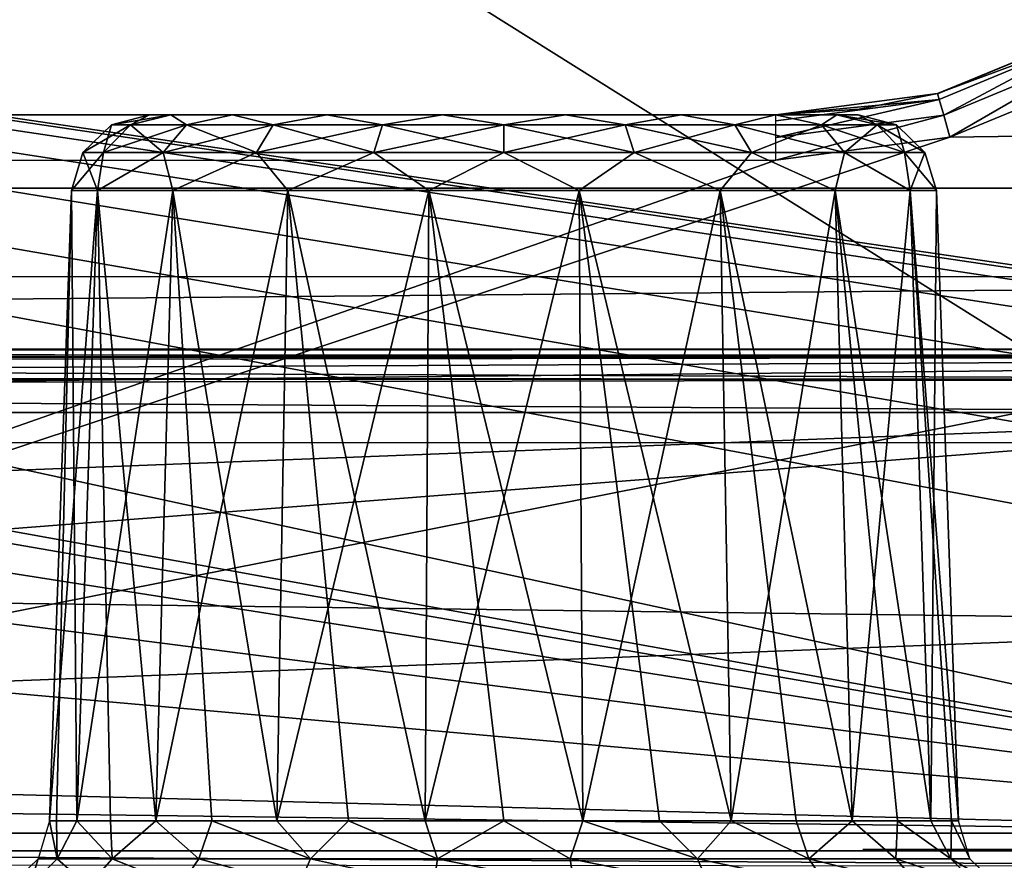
# Model space of a CAD drawing. Header units: millimetres. Extents: x -75 to 75, y -5 to 37.
# Tile 213 of 256: x 42.51 to 48.81, y 2.73 to 8.11. Entities that reach past the tile are written whole.
import ezdxf

# ---------------------------------------------------------------- set-up
doc = ezdxf.new("R2010")
doc.units = ezdxf.units.MM
doc.header["$LTSCALE"] = 81.481481
for name, color, linetype in [('106', 7, 'CONTINUOUS'), ('120', 7, 'CONTINUOUS'), ('123', 7, 'CONTINUOUS'), ('124', 7, 'CONTINUOUS'), ('14', 7, 'CONTINUOUS'), ('140', 7, 'CONTINUOUS'), ('145', 7, 'CONTINUOUS'), ('156', 7, 'CONTINUOUS'), ('16', 7, 'CONTINUOUS'), ('184', 7, 'CONTINUOUS'), ('185', 7, 'CONTINUOUS'), ('195', 7, 'CONTINUOUS'), ('201', 7, 'CONTINUOUS'), ('221', 7, 'CONTINUOUS'), ('319', 7, 'CONTINUOUS'), ('325', 7, 'CONTINUOUS'), ('326', 7, 'CONTINUOUS'), ('327', 7, 'CONTINUOUS'), ('343', 7, 'CONTINUOUS'), ('41', 7, 'CONTINUOUS'), ('6', 7, 'CONTINUOUS'), ('8', 7, 'CONTINUOUS')]:
    doc.layers.add(name, color=color, linetype=linetype)

msp = doc.modelspace()

# ---------------------------------------------------------------- linework, layer by layer
at = {"layer": '106', "color": 251, "linetype": 'Continuous', "true_color": 0x464b4f}
for points in [[(52, 6, 16.422), (-11.5018, 6, 15.2483), (-52, 6, 16.422), (52, 6, 16.422)], [(-11.0234, 6, 15.1532), (-11.5018, 6, 15.2483), (52, 6, 16.422), (-11.0234, 6, 15.1532)], [(-10.6179, 6, 14.8822), (-11.0234, 6, 15.1532), (52, 6, 16.422), (-10.6179, 6, 14.8822)], [(-10.3469, 6, 14.4767), (-10.6179, 6, 14.8822), (52, 6, 16.422), (-10.3469, 6, 14.4767)], [(-10.2518, 6, 13.9983), (-10.3469, 6, 14.4767), (52, 6, 16.422), (-10.2518, 6, 13.9983)], [(8.8388, 6, 14.0888), (-10.2518, 6, 13.9983), (52, 6, 16.422), (8.8388, 6, 14.0888)], [(9.3172, 6, 13.9937), (8.8388, 6, 14.0888), (52, 6, 16.422), (9.3172, 6, 13.9937)], [(9.7227, 6, 13.7227), (9.3172, 6, 13.9937), (52, 6, 16.422), (9.7227, 6, 13.7227)], [(9.9937, 6, 13.3172), (9.7227, 6, 13.7227), (52, 6, 16.422), (9.9937, 6, 13.3172)], [(10.0888, 6, 12.8388), (9.9937, 6, 13.3172), (52, 6, 16.422), (10.0888, 6, 12.8388)], [(11.0234, 6, -4.8435), (10.0888, 6, 12.8388), (52, 6, 16.422), (11.0234, 6, -4.8435)], [(11.5018, 6, -4.7483), (11.0234, 6, -4.8435), (52, 6, 16.422), (11.5018, 6, -4.7483)], [(11.9801, 6, -4.8435), (11.5018, 6, -4.7483), (52, 6, 16.422), (11.9801, 6, -4.8435)], [(12.3856, 6, -5.1144), (11.9801, 6, -4.8435), (52, 6, 16.422), (12.3856, 6, -5.1144)], [(12.6566, 6, -5.52), (12.3856, 6, -5.1144), (52, 6, 16.422), (12.6566, 6, -5.52)], [(12.7518, 6, -5.9983), (12.6566, 6, -5.52), (52, 6, 16.422), (12.7518, 6, -5.9983)], [(13.6214, 6, -43.9675), (12.7518, 6, -39.9983), (52, 6, 16.422), (13.6214, 6, -43.9675)], [(12.7518, 6, -39.9983), (12.7518, 6, -5.9983), (52, 6, 16.422), (12.7518, 6, -39.9983)], [(14.1898, 6, -43.4817), (13.6214, 6, -43.9675), (52, 6, 16.422), (14.1898, 6, -43.4817)], [(14.7743, 6, -43.1009), (14.1898, 6, -43.4817), (52, 6, 16.422), (14.7743, 6, -43.1009)], [(16.0228, 6, -42.5929), (14.7743, 6, -43.1009), (52, 6, 16.422), (16.0228, 6, -42.5929)], [(16.0228, 6, -42.5929), (50.8451, 6, 14.4783), (17.3407, 6, -42.422), (16.0228, 6, -42.5929)], [(50.8451, 6, 14.4783), (16.0228, 6, -42.5929), (52, 6, 16.422), (50.8451, 6, 14.4783)], [(50.75, 6, -20), (50.8451, 6, -20.4783), (17.3407, 6, -42.422), (50.75, 6, -20)], [(50.75, 6, 14), (50.75, 6, -20), (17.3407, 6, -42.422), (50.75, 6, 14)], [(51.5216, 6, -21.1548), (52, 6, -21.25), (17.3407, 6, -42.422), (51.5216, 6, -21.1548)], [(17.3407, 6, -42.422), (52, 6, -21.25), (52, 6, -42.422), (17.3407, 6, -42.422)], [(51.1161, 6, -20.8839), (51.5216, 6, -21.1548), (17.3407, 6, -42.422), (51.1161, 6, -20.8839)], [(50.8451, 6, -20.4783), (51.1161, 6, -20.8839), (17.3407, 6, -42.422), (50.8451, 6, -20.4783)], [(50.8451, 6, 14.4783), (50.75, 6, 14), (17.3407, 6, -42.422), (50.8451, 6, 14.4783)]]:
    msp.add_3dface(points, dxfattribs=at)
at = {"layer": '120', "color": 251, "linetype": 'Continuous', "true_color": 0x464b4f}
for points in [[(42.7405, 2.9826, 85.3287), (42.8372, 7.0174, 84.8237), (42.6963, 2.9826, 84.8237), (42.7405, 2.9826, 85.3287)], [(42.8717, 2.9826, 85.8182), (42.8372, 7.0174, 84.8237), (42.7405, 2.9826, 85.3287), (42.8717, 2.9826, 85.8182)], [(43.0041, 7.0174, 85.7701), (42.8372, 7.0174, 84.8237), (42.8717, 2.9826, 85.8182), (43.0041, 7.0174, 85.7701)], [(43.0859, 2.9826, 86.2776), (43.0041, 7.0174, 85.7701), (42.8717, 2.9826, 85.8182), (43.0859, 2.9826, 86.2776)], [(43.4846, 7.0174, 86.6022), (43.0041, 7.0174, 85.7701), (43.3766, 2.9826, 86.6928), (43.4846, 7.0174, 86.6022)], [(43.3766, 2.9826, 86.6928), (43.0041, 7.0174, 85.7701), (43.0859, 2.9826, 86.2776), (43.3766, 2.9826, 86.6928)], [(43.735, 2.9826, 87.0512), (43.4846, 7.0174, 86.6022), (43.3766, 2.9826, 86.6928), (43.735, 2.9826, 87.0512)], [(44.1502, 2.9826, 87.3419), (43.4846, 7.0174, 86.6022), (43.735, 2.9826, 87.0512), (44.1502, 2.9826, 87.3419)], [(44.2207, 7.0174, 87.2199), (43.4846, 7.0174, 86.6022), (44.1502, 2.9826, 87.3419), (44.2207, 7.0174, 87.2199)], [(44.6096, 2.9826, 87.5561), (44.2207, 7.0174, 87.2199), (44.1502, 2.9826, 87.3419), (44.6096, 2.9826, 87.5561)], [(45.0992, 2.9826, 87.6873), (44.2207, 7.0174, 87.2199), (44.6096, 2.9826, 87.5561), (45.0992, 2.9826, 87.6873)], [(45.1236, 7.0174, 87.5486), (44.2207, 7.0174, 87.2199), (45.0992, 2.9826, 87.6873), (45.1236, 7.0174, 87.5486)], [(45.6041, 2.9826, 87.7315), (45.1236, 7.0174, 87.5486), (45.0992, 2.9826, 87.6873), (45.6041, 2.9826, 87.7315)], [(46.109, 2.9826, 87.6873), (45.1236, 7.0174, 87.5486), (45.6041, 2.9826, 87.7315), (46.109, 2.9826, 87.6873)], [(46.0845, 7.0174, 87.5486), (45.1236, 7.0174, 87.5486), (46.109, 2.9826, 87.6873), (46.0845, 7.0174, 87.5486)], [(47.058, 2.9826, 87.3419), (46.0845, 7.0174, 87.5486), (46.5986, 2.9826, 87.5561), (47.058, 2.9826, 87.3419)], [(46.9875, 7.0174, 87.2199), (46.0845, 7.0174, 87.5486), (47.058, 2.9826, 87.3419), (46.9875, 7.0174, 87.2199)], [(46.5986, 2.9826, 87.5561), (46.0845, 7.0174, 87.5486), (46.109, 2.9826, 87.6873), (46.5986, 2.9826, 87.5561)], [(47.4732, 2.9826, 87.0512), (46.9875, 7.0174, 87.2199), (47.058, 2.9826, 87.3419), (47.4732, 2.9826, 87.0512)], [(47.8316, 2.9826, 86.6928), (46.9875, 7.0174, 87.2199), (47.4732, 2.9826, 87.0512), (47.8316, 2.9826, 86.6928)], [(47.7236, 7.0174, 86.6022), (46.9875, 7.0174, 87.2199), (47.8316, 2.9826, 86.6928), (47.7236, 7.0174, 86.6022)], [(48.1223, 2.9826, 86.2776), (47.7236, 7.0174, 86.6022), (47.8316, 2.9826, 86.6928), (48.1223, 2.9826, 86.2776)], [(48.3365, 2.9826, 85.8182), (47.7236, 7.0174, 86.6022), (48.1223, 2.9826, 86.2776), (48.3365, 2.9826, 85.8182)], [(48.2041, 7.0174, 85.7701), (47.7236, 7.0174, 86.6022), (48.3365, 2.9826, 85.8182), (48.2041, 7.0174, 85.7701)], [(48.4677, 2.9826, 85.3287), (48.2041, 7.0174, 85.7701), (48.3365, 2.9826, 85.8182), (48.4677, 2.9826, 85.3287)], [(48.5118, 2.9826, 84.8237), (48.2041, 7.0174, 85.7701), (48.4677, 2.9826, 85.3287), (48.5118, 2.9826, 84.8237)], [(48.3709, 7.0174, 84.8237), (48.2041, 7.0174, 85.7701), (48.5118, 2.9826, 84.8237), (48.3709, 7.0174, 84.8237)]]:
    msp.add_3dface(points, dxfattribs=at)
at = {"layer": '123', "color": 251, "linetype": 'Continuous', "true_color": 0x464b4f}
for points in [[(42.6963, 2.9826, 84.8237), (43.0041, 7.0174, 83.8774), (42.8717, 2.9826, 83.8292), (42.6963, 2.9826, 84.8237)], [(42.6963, 2.9826, 84.8237), (42.8372, 7.0174, 84.8237), (43.0041, 7.0174, 83.8774), (42.6963, 2.9826, 84.8237)], [(42.8717, 2.9826, 83.8292), (43.4846, 7.0174, 83.0452), (43.3766, 2.9826, 82.9547), (42.8717, 2.9826, 83.8292)], [(43.0041, 7.0174, 83.8774), (43.4846, 7.0174, 83.0452), (42.8717, 2.9826, 83.8292), (43.0041, 7.0174, 83.8774)], [(43.3766, 2.9826, 82.9547), (44.2207, 7.0174, 82.4276), (44.1502, 2.9826, 82.3055), (43.3766, 2.9826, 82.9547)], [(43.4846, 7.0174, 83.0452), (44.2207, 7.0174, 82.4276), (43.3766, 2.9826, 82.9547), (43.4846, 7.0174, 83.0452)], [(44.2207, 7.0174, 82.4276), (45.1236, 7.0174, 82.0989), (44.1502, 2.9826, 82.3055), (44.2207, 7.0174, 82.4276)], [(44.1502, 2.9826, 82.3055), (45.1236, 7.0174, 82.0989), (45.0992, 2.9826, 81.9602), (44.1502, 2.9826, 82.3055)], [(45.0992, 2.9826, 81.9602), (46.0845, 7.0174, 82.0989), (46.109, 2.9826, 81.9602), (45.0992, 2.9826, 81.9602)], [(45.1236, 7.0174, 82.0989), (46.0845, 7.0174, 82.0989), (45.0992, 2.9826, 81.9602), (45.1236, 7.0174, 82.0989)], [(46.0845, 7.0174, 82.0989), (46.9875, 7.0174, 82.4276), (46.109, 2.9826, 81.9602), (46.0845, 7.0174, 82.0989)], [(46.109, 2.9826, 81.9602), (46.9875, 7.0174, 82.4276), (47.058, 2.9826, 82.3055), (46.109, 2.9826, 81.9602)], [(46.9875, 7.0174, 82.4276), (47.7236, 7.0174, 83.0452), (47.058, 2.9826, 82.3055), (46.9875, 7.0174, 82.4276)], [(47.058, 2.9826, 82.3055), (47.7236, 7.0174, 83.0452), (47.8316, 2.9826, 82.9547), (47.058, 2.9826, 82.3055)], [(47.7236, 7.0174, 83.0452), (48.2041, 7.0174, 83.8774), (47.8316, 2.9826, 82.9547), (47.7236, 7.0174, 83.0452)], [(47.8316, 2.9826, 82.9547), (48.2041, 7.0174, 83.8774), (48.3365, 2.9826, 83.8292), (47.8316, 2.9826, 82.9547)], [(48.2041, 7.0174, 83.8774), (48.3709, 7.0174, 84.8237), (48.3365, 2.9826, 83.8292), (48.2041, 7.0174, 83.8774)], [(48.3709, 7.0174, 84.8237), (48.5118, 2.9826, 84.8237), (48.3365, 2.9826, 83.8292), (48.3709, 7.0174, 84.8237)]]:
    msp.add_3dface(points, dxfattribs=at)
at = {"layer": '124', "color": 251, "linetype": 'Continuous', "true_color": 0x464b4f}
for points in [[(48.5, 2.8, 72.94), (48.6713, 2.8, 71.8584), (47.9, 2.8, 72.94), (48.5, 2.8, 72.94)], [(48.5, 2.8, 72.94), (47.9, 2.8, 72.94), (48.1007, 2.8, 74.207), (48.5, 2.8, 72.94)], [(47.9, 2.8, 72.94), (48.6713, 2.8, 71.8584), (48.1007, 2.8, 71.673), (47.9, 2.8, 72.94)], [(48.6713, 2.8, 74.0216), (48.5, 2.8, 72.94), (48.1007, 2.8, 74.207), (48.6713, 2.8, 74.0216)], [(49.1684, 2.8, 74.9972), (48.6713, 2.8, 74.0216), (48.1007, 2.8, 74.207), (49.1684, 2.8, 74.9972)], [(48.683, 2.8, 75.3499), (49.1684, 2.8, 74.9972), (48.1007, 2.8, 74.207), (48.683, 2.8, 75.3499)], [(48.6713, 2.8, 71.8584), (49.1684, 2.8, 70.8828), (48.1007, 2.8, 71.673), (48.6713, 2.8, 71.8584)], [(48.1007, 2.8, 71.673), (49.1684, 2.8, 70.8828), (48.683, 2.8, 70.5301), (48.1007, 2.8, 71.673)], [(49.9428, 2.8, 75.7716), (49.1684, 2.8, 74.9972), (48.683, 2.8, 75.3499), (49.9428, 2.8, 75.7716)], [(49.5901, 2.8, 76.257), (49.9428, 2.8, 75.7716), (48.683, 2.8, 75.3499), (49.5901, 2.8, 76.257)], [(49.1684, 2.8, 70.8828), (49.9428, 2.8, 70.1084), (48.683, 2.8, 70.5301), (49.1684, 2.8, 70.8828)], [(48.683, 2.8, 70.5301), (49.9428, 2.8, 70.1084), (49.5901, 2.8, 69.623), (48.683, 2.8, 70.5301)]]:
    msp.add_3dface(points, dxfattribs=at)
at = {"layer": '14', "color": 251, "linetype": 'Continuous', "true_color": 0x565d62}
for points in [[(-58.6077, 7.0323, 96.607), (-58.9411, 32.5, 96.9404), (58.9411, 32.5, 96.9404), (-58.6077, 7.0323, 96.607)], [(-58.5539, 7.0314, 96.607), (-58.6077, 7.0323, 96.607), (58.9411, 32.5, 96.9404), (-58.5539, 7.0314, 96.607)], [(-58.5, 7.0311, 96.607), (-58.5539, 7.0314, 96.607), (58.9411, 32.5, 96.9404), (-58.5, 7.0311, 96.607)], [(-2.3593, 18.0402, 96.7511), (-58.5, 7.0311, 96.607), (58.9411, 32.5, 96.9404), (-2.3593, 18.0402, 96.7511)], [(2.5034, 7.0311, 96.607), (2.3593, 18.0402, 96.7511), (58.9411, 32.5, 96.9404), (2.5034, 7.0311, 96.607)], [(58.5, 7.0311, 96.607), (2.5034, 7.0311, 96.607), (58.9411, 32.5, 96.9404), (58.5, 7.0311, 96.607)]]:
    msp.add_3dface(points, dxfattribs=at)
at = {"layer": '140', "color": 251, "linetype": 'Continuous', "true_color": 0x464b4f}
for points in [[(47.3431, 7.5, 94.9357), (18.8869, 7.5, 93.8643), (18.8869, 7.5, 94.9357), (47.3431, 7.5, 94.9357)], [(31.481, 7.5, 93.8643), (18.8869, 7.5, 93.8643), (47.3431, 7.5, 94.9357), (31.481, 7.5, 93.8643)], [(31.7866, 7.5, 93.8037), (31.481, 7.5, 93.8643), (47.3431, 7.5, 94.9357), (31.7866, 7.5, 93.8037)], [(34.5109, 7.5, 93.8643), (31.7866, 7.5, 93.8037), (47.3431, 7.5, 94.9357), (34.5109, 7.5, 93.8643)], [(47.3431, 7.5, 93.8643), (34.5109, 7.5, 93.8643), (47.3431, 7.5, 94.9357), (47.3431, 7.5, 93.8643)]]:
    msp.add_3dface(points, dxfattribs=at)
at = {"layer": '145', "color": 251, "linetype": 'Continuous', "true_color": 0x464b4f}
for points in [[(49.3337, 8.0305, 93.8842), (48.3785, 7.6363, 93.8694), (48.3885, 7.639, 94.9305), (49.3337, 8.0305, 93.8842)], [(49.3461, 8.0376, 94.9155), (49.3337, 8.0305, 93.8842), (48.3885, 7.639, 94.9305), (49.3461, 8.0376, 94.9155)], [(48.3785, 7.6363, 93.8694), (47.3431, 7.5, 93.8643), (47.8773, 7.5358, 94.9343), (48.3785, 7.6363, 93.8694)], [(48.3885, 7.639, 94.9305), (48.3785, 7.6363, 93.8694), (47.8773, 7.5358, 94.9343), (48.3885, 7.639, 94.9305)], [(47.3431, 7.5, 93.8643), (47.3431, 7.5, 94.9357), (47.8773, 7.5358, 94.9343), (47.3431, 7.5, 93.8643)]]:
    msp.add_3dface(points, dxfattribs=at)
at = {"layer": '156', "color": 251, "linetype": 'Continuous', "true_color": 0x464b4f}
for points in [[(49.483, 7.7807, 93.5844), (58.5, 7.4962, 93.5745), (48.4562, 7.357, 93.5696), (49.483, 7.7807, 93.5844)], [(48.4562, 7.357, 93.5696), (58.5, 7.4962, 93.5745), (34.7426, 2.7895, 93.4101), (48.4562, 7.357, 93.5696)], [(58.5, 7.4962, 93.5745), (58.5, 2.7895, 93.4101), (34.7426, 2.7895, 93.4101), (58.5, 7.4962, 93.5745)], [(47.3431, 7.2105, 93.5645), (48.4562, 7.357, 93.5696), (34.7426, 2.7895, 93.4101), (47.3431, 7.2105, 93.5645)], [(34.5109, 7.2105, 93.5645), (47.3431, 7.2105, 93.5645), (34.7426, 2.7895, 93.4101), (34.5109, 7.2105, 93.5645)]]:
    msp.add_3dface(points, dxfattribs=at)
at = {"layer": '16', "color": 251, "linetype": 'Continuous', "true_color": 0x565d62}
for points in [[(58.6077, 7.0323, -96.607), (58.9411, 32.5, -96.9404), (2.487, 28.0402, -96.882), (58.6077, 7.0323, -96.607)], [(58.5, 7.0311, -96.607), (58.5539, 7.0314, -96.607), (2.487, 28.0402, -96.882), (58.5, 7.0311, -96.607)], [(2.9458, 7.0311, -96.607), (58.5, 7.0311, -96.607), (2.487, 28.0402, -96.882), (2.9458, 7.0311, -96.607)], [(58.5539, 7.0314, -96.607), (58.6077, 7.0323, -96.607), (2.487, 28.0402, -96.882), (58.5539, 7.0314, -96.607)]]:
    msp.add_3dface(points, dxfattribs=at)
at = {"layer": '184', "color": 251, "linetype": 'Continuous', "true_color": 0x464b4f}
for points in [[(52, 4.2501, 17.6839), (-52, 5.5958, 17.0564), (52, 2.9042, 18.3115), (52, 4.2501, 17.6839)], [(-52, 5.5958, 17.0564), (-52, 4.2501, 17.6839), (52, 2.9042, 18.3115), (-52, 5.5958, 17.0564)], [(52, 5.5958, 17.0564), (-52, 5.5958, 17.0564), (52, 4.2501, 17.6839), (52, 5.5958, 17.0564)], [(-52, 4.2501, 17.6839), (-52, 2.9042, 18.3115), (52, 2.9042, 18.3115), (-52, 4.2501, 17.6839)]]:
    msp.add_3dface(points, dxfattribs=at)
at = {"layer": '185', "color": 251, "linetype": 'Continuous', "true_color": 0x464b4f}
for points in [[(52, 6, 16.422), (-52, 6, 16.422), (-52, 5.9505, 16.6804), (52, 6, 16.422)], [(52, 5.9505, 16.6804), (52, 6, 16.422), (-52, 5.9505, 16.6804), (52, 5.9505, 16.6804)], [(-52, 5.809, 16.9025), (52, 5.9505, 16.6804), (-52, 5.9505, 16.6804), (-52, 5.809, 16.9025)], [(52, 5.809, 16.9025), (52, 5.9505, 16.6804), (-52, 5.809, 16.9025), (52, 5.809, 16.9025)], [(-52, 5.5958, 17.0564), (52, 5.809, 16.9025), (-52, 5.809, 16.9025), (-52, 5.5958, 17.0564)], [(-52, 5.5958, 17.0564), (52, 5.5958, 17.0564), (52, 5.809, 16.9025), (-52, 5.5958, 17.0564)]]:
    msp.add_3dface(points, dxfattribs=at)
at = {"layer": '195', "color": 251, "linetype": 'Continuous', "true_color": 0x464b4f}
for points in [[(17.3407, 5.5958, -43.0564), (52, 5.5958, -43.0564), (17.3972, 4.2527, -43.6827), (17.3407, 5.5958, -43.0564)], [(17.3972, 4.2527, -43.6827), (52, 5.5958, -43.0564), (17.445, 2.9042, -44.3115), (17.3972, 4.2527, -43.6827)], [(17.445, 2.9042, -44.3115), (52, 5.5958, -43.0564), (52, 4.2501, -43.6839), (17.445, 2.9042, -44.3115)], [(52, 2.9042, -44.3115), (17.445, 2.9042, -44.3115), (52, 4.2501, -43.6839), (52, 2.9042, -44.3115)]]:
    msp.add_3dface(points, dxfattribs=at)
at = {"layer": '201', "color": 251, "linetype": 'Continuous', "true_color": 0x464b4f}
for points in [[(17.3407, 6, -42.422), (52, 6, -42.422), (52, 5.9505, -42.6804), (17.3407, 6, -42.422)], [(17.3407, 5.9645, -42.6422), (17.3407, 6, -42.422), (52, 5.9505, -42.6804), (17.3407, 5.9645, -42.6422)], [(17.3407, 5.9505, -42.6804), (17.3407, 5.9645, -42.6422), (52, 5.9505, -42.6804), (17.3407, 5.9505, -42.6804)], [(52, 5.809, -42.9025), (17.3407, 5.9505, -42.6804), (52, 5.9505, -42.6804), (52, 5.809, -42.9025)], [(17.3407, 5.8227, -42.8875), (17.3407, 5.9505, -42.6804), (52, 5.809, -42.9025), (17.3407, 5.8227, -42.8875)], [(17.3407, 5.8092, -42.9023), (17.3407, 5.8227, -42.8875), (52, 5.809, -42.9025), (17.3407, 5.8092, -42.9023)], [(52, 5.5958, -43.0564), (17.3407, 5.8092, -42.9023), (52, 5.809, -42.9025), (52, 5.5958, -43.0564)], [(52, 5.5958, -43.0564), (17.3407, 5.5958, -43.0564), (17.3407, 5.8092, -42.9023), (52, 5.5958, -43.0564)]]:
    msp.add_3dface(points, dxfattribs=at)
at = {"layer": '221', "color": 251, "linetype": 'Continuous', "true_color": 0x464b4f}
for points in [[(54.9162, 5.6242, -93.5091), (55.0838, 5.6242, -93.5091), (10.3562, 12.2105, -93.7391), (54.9162, 5.6242, -93.5091)], [(10.3562, 12.2105, -93.7391), (55.0838, 5.6242, -93.5091), (55.2537, 12.2105, -93.7391), (10.3562, 12.2105, -93.7391)], [(54.6527, 5.5791, -93.5075), (54.9162, 5.6242, -93.5091), (10.3562, 12.2105, -93.7391), (54.6527, 5.5791, -93.5075)], [(53.7806, 2.7895, -93.4101), (53.8033, 4.0893, -93.4555), (10.3562, 12.2105, -93.7391), (53.7806, 2.7895, -93.4101)], [(53.8033, 4.0893, -93.4555), (53.8924, 4.6662, -93.4756), (10.3562, 12.2105, -93.7391), (53.8033, 4.0893, -93.4555)], [(53.8924, 4.6662, -93.4756), (54.104, 5.1245, -93.4916), (10.3562, 12.2105, -93.7391), (53.8924, 4.6662, -93.4756)], [(54.3735, 5.4232, -93.5021), (54.6527, 5.5791, -93.5075), (10.3562, 12.2105, -93.7391), (54.3735, 5.4232, -93.5021)], [(54.104, 5.1245, -93.4916), (54.3735, 5.4232, -93.5021), (10.3562, 12.2105, -93.7391), (54.104, 5.1245, -93.4916)], [(38.3557, 5.5761, -93.5074), (53.7806, 2.7895, -93.4101), (10.3562, 12.2105, -93.7391), (38.3557, 5.5761, -93.5074)], [(38.6319, 5.4188, -93.5019), (53.7806, 2.7895, -93.4101), (38.3557, 5.5761, -93.5074), (38.6319, 5.4188, -93.5019)], [(38.8963, 5.1241, -93.4916), (53.7806, 2.7895, -93.4101), (38.6319, 5.4188, -93.5019), (38.8963, 5.1241, -93.4916)], [(39.1061, 4.6713, -93.4758), (53.7806, 2.7895, -93.4101), (38.8963, 5.1241, -93.4916), (39.1061, 4.6713, -93.4758)], [(39.1967, 4.0893, -93.4555), (53.7806, 2.7895, -93.4101), (39.1061, 4.6713, -93.4758), (39.1967, 4.0893, -93.4555)], [(39.2194, 2.7895, -93.4101), (53.7806, 2.7895, -93.4101), (39.1967, 4.0893, -93.4555), (39.2194, 2.7895, -93.4101)]]:
    msp.add_3dface(points, dxfattribs=at)
at = {"layer": '319', "color": 251, "linetype": 'Continuous', "true_color": 0x464b4f}
for points in [[(48.3785, 7.6363, 93.8694), (49.3337, 8.0305, 93.8842), (49.3657, 8.0043, 93.7371), (48.3785, 7.6363, 93.8694)], [(48.3898, 7.5995, 93.7224), (48.3785, 7.6363, 93.8694), (49.3657, 8.0043, 93.7371), (48.3898, 7.5995, 93.7224)], [(48.4181, 7.4976, 93.6131), (48.3898, 7.5995, 93.7224), (49.3657, 8.0043, 93.7371), (48.4181, 7.4976, 93.6131)], [(49.4205, 7.9134, 93.6278), (48.4181, 7.4976, 93.6131), (49.3657, 8.0043, 93.7371), (49.4205, 7.9134, 93.6278)], [(48.4562, 7.357, 93.5696), (48.4181, 7.4976, 93.6131), (49.4205, 7.9134, 93.6278), (48.4562, 7.357, 93.5696)], [(49.483, 7.7807, 93.5844), (48.4562, 7.357, 93.5696), (49.4205, 7.9134, 93.6278), (49.483, 7.7807, 93.5844)], [(47.3431, 7.5, 93.8643), (48.3785, 7.6363, 93.8694), (48.3898, 7.5995, 93.7224), (47.3431, 7.5, 93.8643)], [(48.3898, 7.5995, 93.7224), (48.4181, 7.4976, 93.6131), (47.3431, 7.356, 93.6081), (48.3898, 7.5995, 93.7224)], [(47.3431, 7.4615, 93.7173), (48.3898, 7.5995, 93.7224), (47.3431, 7.356, 93.6081), (47.3431, 7.4615, 93.7173)], [(47.3431, 7.5, 93.8643), (48.3898, 7.5995, 93.7224), (47.3431, 7.4615, 93.7173), (47.3431, 7.5, 93.8643)], [(48.4562, 7.357, 93.5696), (47.3431, 7.2105, 93.5645), (48.4181, 7.4976, 93.6131), (48.4562, 7.357, 93.5696)], [(48.4181, 7.4976, 93.6131), (47.3431, 7.2105, 93.5645), (47.3431, 7.356, 93.6081), (48.4181, 7.4976, 93.6131)]]:
    msp.add_3dface(points, dxfattribs=at)
at = {"layer": '325', "color": 251, "linetype": 'Continuous', "true_color": 0x464b4f}
for points in [[(43.0922, 7.436, 84.8237), (43.4736, 7.5, 84.0484), (43.2151, 7.436, 84.0475), (43.0922, 7.436, 84.8237)], [(43.3369, 7.5, 84.8237), (43.4736, 7.5, 84.0484), (43.0922, 7.436, 84.8237), (43.3369, 7.5, 84.8237)], [(43.2151, 7.436, 84.0475), (43.4736, 7.5, 84.0484), (43.5719, 7.436, 83.3473), (43.2151, 7.436, 84.0475)], [(43.4736, 7.5, 84.0484), (43.8673, 7.5, 83.3665), (43.5719, 7.436, 83.3473), (43.4736, 7.5, 84.0484)], [(43.5719, 7.436, 83.3473), (43.8673, 7.5, 83.3665), (44.1276, 7.436, 82.7916), (43.5719, 7.436, 83.3473)], [(43.8673, 7.5, 83.3665), (44.4705, 7.5, 82.8603), (44.1276, 7.436, 82.7916), (43.8673, 7.5, 83.3665)], [(44.1276, 7.436, 82.7916), (44.4705, 7.5, 82.8603), (44.8279, 7.436, 82.4348), (44.1276, 7.436, 82.7916)], [(44.4705, 7.5, 82.8603), (45.2104, 7.5, 82.591), (44.8279, 7.436, 82.4348), (44.4705, 7.5, 82.8603)], [(44.8279, 7.436, 82.4348), (45.2104, 7.5, 82.591), (45.6041, 7.436, 82.3119), (44.8279, 7.436, 82.4348)], [(45.2104, 7.5, 82.591), (45.9978, 7.5, 82.591), (45.6041, 7.436, 82.3119), (45.2104, 7.5, 82.591)], [(45.6041, 7.436, 82.3119), (45.9978, 7.5, 82.591), (46.3803, 7.436, 82.4348), (45.6041, 7.436, 82.3119)], [(45.9978, 7.5, 82.591), (46.7377, 7.5, 82.8603), (46.3803, 7.436, 82.4348), (45.9978, 7.5, 82.591)], [(46.3803, 7.436, 82.4348), (46.7377, 7.5, 82.8603), (47.0805, 7.436, 82.7916), (46.3803, 7.436, 82.4348)], [(46.7377, 7.5, 82.8603), (47.3409, 7.5, 83.3665), (47.0805, 7.436, 82.7916), (46.7377, 7.5, 82.8603)], [(47.0805, 7.436, 82.7916), (47.3409, 7.5, 83.3665), (47.6362, 7.436, 83.3473), (47.0805, 7.436, 82.7916)], [(47.3409, 7.5, 83.3665), (47.7345, 7.5, 84.0484), (47.6362, 7.436, 83.3473), (47.3409, 7.5, 83.3665)], [(47.6362, 7.436, 83.3473), (47.7345, 7.5, 84.0484), (47.993, 7.436, 84.0475), (47.6362, 7.436, 83.3473)], [(47.7345, 7.5, 84.0484), (47.8712, 7.5, 84.8237), (47.993, 7.436, 84.0475), (47.7345, 7.5, 84.0484)], [(47.993, 7.436, 84.0475), (47.8712, 7.5, 84.8237), (48.116, 7.436, 84.8237), (47.993, 7.436, 84.0475)], [(42.9099, 7.26, 84.8237), (43.2151, 7.436, 84.0475), (43.0417, 7.26, 83.9912), (42.9099, 7.26, 84.8237)], [(43.0922, 7.436, 84.8237), (43.2151, 7.436, 84.0475), (42.9099, 7.26, 84.8237), (43.0922, 7.436, 84.8237)], [(43.0417, 7.26, 83.9912), (43.5719, 7.436, 83.3473), (43.4244, 7.26, 83.2401), (43.0417, 7.26, 83.9912)], [(43.2151, 7.436, 84.0475), (43.5719, 7.436, 83.3473), (43.0417, 7.26, 83.9912), (43.2151, 7.436, 84.0475)], [(43.5719, 7.436, 83.3473), (44.1276, 7.436, 82.7916), (43.4244, 7.26, 83.2401), (43.5719, 7.436, 83.3473)], [(43.4244, 7.26, 83.2401), (44.1276, 7.436, 82.7916), (44.0205, 7.26, 82.6441), (43.4244, 7.26, 83.2401)], [(44.0205, 7.26, 82.6441), (44.8279, 7.436, 82.4348), (44.7715, 7.26, 82.2614), (44.0205, 7.26, 82.6441)], [(44.1276, 7.436, 82.7916), (44.8279, 7.436, 82.4348), (44.0205, 7.26, 82.6441), (44.1276, 7.436, 82.7916)], [(44.7715, 7.26, 82.2614), (45.6041, 7.436, 82.3119), (45.6041, 7.26, 82.1295), (44.7715, 7.26, 82.2614)], [(44.8279, 7.436, 82.4348), (45.6041, 7.436, 82.3119), (44.7715, 7.26, 82.2614), (44.8279, 7.436, 82.4348)], [(45.6041, 7.26, 82.1295), (46.3803, 7.436, 82.4348), (46.4367, 7.26, 82.2614), (45.6041, 7.26, 82.1295)], [(45.6041, 7.436, 82.3119), (46.3803, 7.436, 82.4348), (45.6041, 7.26, 82.1295), (45.6041, 7.436, 82.3119)], [(46.3803, 7.436, 82.4348), (47.0805, 7.436, 82.7916), (46.4367, 7.26, 82.2614), (46.3803, 7.436, 82.4348)], [(46.4367, 7.26, 82.2614), (47.0805, 7.436, 82.7916), (47.1877, 7.26, 82.6441), (46.4367, 7.26, 82.2614)], [(47.0805, 7.436, 82.7916), (47.6362, 7.436, 83.3473), (47.1877, 7.26, 82.6441), (47.0805, 7.436, 82.7916)], [(47.1877, 7.26, 82.6441), (47.6362, 7.436, 83.3473), (47.7838, 7.26, 83.2401), (47.1877, 7.26, 82.6441)], [(47.6362, 7.436, 83.3473), (47.993, 7.436, 84.0475), (47.7838, 7.26, 83.2401), (47.6362, 7.436, 83.3473)], [(47.7838, 7.26, 83.2401), (47.993, 7.436, 84.0475), (48.1665, 7.26, 83.9912), (47.7838, 7.26, 83.2401)], [(47.993, 7.436, 84.0475), (48.116, 7.436, 84.8237), (48.1665, 7.26, 83.9912), (47.993, 7.436, 84.0475)], [(48.1665, 7.26, 83.9912), (48.116, 7.436, 84.8237), (48.2983, 7.26, 84.8237), (48.1665, 7.26, 83.9912)], [(42.8372, 7.0174, 84.8237), (42.9099, 7.26, 84.8237), (43.0417, 7.26, 83.9912), (42.8372, 7.0174, 84.8237)], [(43.0041, 7.0174, 83.8774), (42.8372, 7.0174, 84.8237), (43.0417, 7.26, 83.9912), (43.0041, 7.0174, 83.8774)], [(43.0041, 7.0174, 83.8774), (43.0417, 7.26, 83.9912), (43.4244, 7.26, 83.2401), (43.0041, 7.0174, 83.8774)], [(43.4846, 7.0174, 83.0452), (43.0041, 7.0174, 83.8774), (43.4244, 7.26, 83.2401), (43.4846, 7.0174, 83.0452)], [(43.4846, 7.0174, 83.0452), (43.4244, 7.26, 83.2401), (44.0205, 7.26, 82.6441), (43.4846, 7.0174, 83.0452)], [(44.2207, 7.0174, 82.4276), (43.4846, 7.0174, 83.0452), (44.0205, 7.26, 82.6441), (44.2207, 7.0174, 82.4276)], [(44.2207, 7.0174, 82.4276), (44.0205, 7.26, 82.6441), (44.7715, 7.26, 82.2614), (44.2207, 7.0174, 82.4276)], [(45.1236, 7.0174, 82.0989), (44.2207, 7.0174, 82.4276), (44.7715, 7.26, 82.2614), (45.1236, 7.0174, 82.0989)], [(45.1236, 7.0174, 82.0989), (44.7715, 7.26, 82.2614), (45.6041, 7.26, 82.1295), (45.1236, 7.0174, 82.0989)], [(46.0845, 7.0174, 82.0989), (45.1236, 7.0174, 82.0989), (45.6041, 7.26, 82.1295), (46.0845, 7.0174, 82.0989)], [(46.0845, 7.0174, 82.0989), (45.6041, 7.26, 82.1295), (46.4367, 7.26, 82.2614), (46.0845, 7.0174, 82.0989)], [(46.9875, 7.0174, 82.4276), (46.0845, 7.0174, 82.0989), (46.4367, 7.26, 82.2614), (46.9875, 7.0174, 82.4276)], [(46.9875, 7.0174, 82.4276), (46.4367, 7.26, 82.2614), (47.1877, 7.26, 82.6441), (46.9875, 7.0174, 82.4276)], [(47.7236, 7.0174, 83.0452), (46.9875, 7.0174, 82.4276), (47.1877, 7.26, 82.6441), (47.7236, 7.0174, 83.0452)], [(47.7236, 7.0174, 83.0452), (47.1877, 7.26, 82.6441), (47.7838, 7.26, 83.2401), (47.7236, 7.0174, 83.0452)], [(48.2041, 7.0174, 83.8774), (47.7236, 7.0174, 83.0452), (47.7838, 7.26, 83.2401), (48.2041, 7.0174, 83.8774)], [(48.2041, 7.0174, 83.8774), (47.7838, 7.26, 83.2401), (48.1665, 7.26, 83.9912), (48.2041, 7.0174, 83.8774)], [(48.2041, 7.0174, 83.8774), (48.1665, 7.26, 83.9912), (48.2983, 7.26, 84.8237), (48.2041, 7.0174, 83.8774)], [(48.3709, 7.0174, 84.8237), (48.2041, 7.0174, 83.8774), (48.2983, 7.26, 84.8237), (48.3709, 7.0174, 84.8237)]]:
    msp.add_3dface(points, dxfattribs=at)
at = {"layer": '326', "color": 251, "linetype": 'Continuous', "true_color": 0x464b4f}
for points in [[(43.3369, 7.5, 84.8237), (43.0922, 7.436, 84.8237), (43.2151, 7.436, 85.5999), (43.3369, 7.5, 84.8237)], [(43.5719, 7.436, 86.3002), (43.4736, 7.5, 85.5991), (43.2151, 7.436, 85.5999), (43.5719, 7.436, 86.3002)], [(43.4736, 7.5, 85.5991), (43.3369, 7.5, 84.8237), (43.2151, 7.436, 85.5999), (43.4736, 7.5, 85.5991)], [(43.8673, 7.5, 86.281), (43.4736, 7.5, 85.5991), (43.5719, 7.436, 86.3002), (43.8673, 7.5, 86.281)], [(44.1276, 7.436, 86.8559), (43.8673, 7.5, 86.281), (43.5719, 7.436, 86.3002), (44.1276, 7.436, 86.8559)], [(44.4705, 7.5, 86.7871), (43.8673, 7.5, 86.281), (44.1276, 7.436, 86.8559), (44.4705, 7.5, 86.7871)], [(44.8279, 7.436, 87.2127), (44.4705, 7.5, 86.7871), (44.1276, 7.436, 86.8559), (44.8279, 7.436, 87.2127)], [(45.2104, 7.5, 87.0564), (44.4705, 7.5, 86.7871), (44.8279, 7.436, 87.2127), (45.2104, 7.5, 87.0564)], [(45.6041, 7.436, 87.3356), (45.2104, 7.5, 87.0564), (44.8279, 7.436, 87.2127), (45.6041, 7.436, 87.3356)], [(45.9978, 7.5, 87.0564), (45.2104, 7.5, 87.0564), (45.6041, 7.436, 87.3356), (45.9978, 7.5, 87.0564)], [(46.3803, 7.436, 87.2127), (45.9978, 7.5, 87.0564), (45.6041, 7.436, 87.3356), (46.3803, 7.436, 87.2127)], [(46.7377, 7.5, 86.7871), (45.9978, 7.5, 87.0564), (46.3803, 7.436, 87.2127), (46.7377, 7.5, 86.7871)], [(47.0805, 7.436, 86.8559), (46.7377, 7.5, 86.7871), (46.3803, 7.436, 87.2127), (47.0805, 7.436, 86.8559)], [(47.3409, 7.5, 86.281), (46.7377, 7.5, 86.7871), (47.0805, 7.436, 86.8559), (47.3409, 7.5, 86.281)], [(47.6362, 7.436, 86.3002), (47.3409, 7.5, 86.281), (47.0805, 7.436, 86.8559), (47.6362, 7.436, 86.3002)], [(47.7345, 7.5, 85.5991), (47.3409, 7.5, 86.281), (47.6362, 7.436, 86.3002), (47.7345, 7.5, 85.5991)], [(47.993, 7.436, 85.5999), (47.7345, 7.5, 85.5991), (47.6362, 7.436, 86.3002), (47.993, 7.436, 85.5999)], [(48.116, 7.436, 84.8237), (47.7345, 7.5, 85.5991), (47.993, 7.436, 85.5999), (48.116, 7.436, 84.8237)], [(48.116, 7.436, 84.8237), (47.8712, 7.5, 84.8237), (47.7345, 7.5, 85.5991), (48.116, 7.436, 84.8237)], [(43.0922, 7.436, 84.8237), (42.9099, 7.26, 84.8237), (43.0417, 7.26, 85.6563), (43.0922, 7.436, 84.8237)], [(43.2151, 7.436, 85.5999), (43.0922, 7.436, 84.8237), (43.0417, 7.26, 85.6563), (43.2151, 7.436, 85.5999)], [(43.4244, 7.26, 86.4074), (43.2151, 7.436, 85.5999), (43.0417, 7.26, 85.6563), (43.4244, 7.26, 86.4074)], [(43.5719, 7.436, 86.3002), (43.2151, 7.436, 85.5999), (43.4244, 7.26, 86.4074), (43.5719, 7.436, 86.3002)], [(44.0205, 7.26, 87.0034), (43.5719, 7.436, 86.3002), (43.4244, 7.26, 86.4074), (44.0205, 7.26, 87.0034)], [(44.1276, 7.436, 86.8559), (43.5719, 7.436, 86.3002), (44.0205, 7.26, 87.0034), (44.1276, 7.436, 86.8559)], [(44.7715, 7.26, 87.3861), (44.1276, 7.436, 86.8559), (44.0205, 7.26, 87.0034), (44.7715, 7.26, 87.3861)], [(44.8279, 7.436, 87.2127), (44.1276, 7.436, 86.8559), (44.7715, 7.26, 87.3861), (44.8279, 7.436, 87.2127)], [(45.6041, 7.26, 87.518), (44.8279, 7.436, 87.2127), (44.7715, 7.26, 87.3861), (45.6041, 7.26, 87.518)], [(45.6041, 7.436, 87.3356), (44.8279, 7.436, 87.2127), (45.6041, 7.26, 87.518), (45.6041, 7.436, 87.3356)], [(46.4367, 7.26, 87.3861), (45.6041, 7.436, 87.3356), (45.6041, 7.26, 87.518), (46.4367, 7.26, 87.3861)], [(46.3803, 7.436, 87.2127), (45.6041, 7.436, 87.3356), (46.4367, 7.26, 87.3861), (46.3803, 7.436, 87.2127)], [(47.1877, 7.26, 87.0034), (46.3803, 7.436, 87.2127), (46.4367, 7.26, 87.3861), (47.1877, 7.26, 87.0034)], [(47.0805, 7.436, 86.8559), (46.3803, 7.436, 87.2127), (47.1877, 7.26, 87.0034), (47.0805, 7.436, 86.8559)], [(47.7838, 7.26, 86.4074), (47.0805, 7.436, 86.8559), (47.1877, 7.26, 87.0034), (47.7838, 7.26, 86.4074)], [(47.6362, 7.436, 86.3002), (47.0805, 7.436, 86.8559), (47.7838, 7.26, 86.4074), (47.6362, 7.436, 86.3002)], [(48.1665, 7.26, 85.6563), (47.6362, 7.436, 86.3002), (47.7838, 7.26, 86.4074), (48.1665, 7.26, 85.6563)], [(47.993, 7.436, 85.5999), (47.6362, 7.436, 86.3002), (48.1665, 7.26, 85.6563), (47.993, 7.436, 85.5999)], [(48.2983, 7.26, 84.8237), (47.993, 7.436, 85.5999), (48.1665, 7.26, 85.6563), (48.2983, 7.26, 84.8237)], [(48.2983, 7.26, 84.8237), (48.116, 7.436, 84.8237), (47.993, 7.436, 85.5999), (48.2983, 7.26, 84.8237)], [(42.8372, 7.0174, 84.8237), (43.0041, 7.0174, 85.7701), (42.9099, 7.26, 84.8237), (42.8372, 7.0174, 84.8237)], [(42.9099, 7.26, 84.8237), (43.0041, 7.0174, 85.7701), (43.0417, 7.26, 85.6563), (42.9099, 7.26, 84.8237)], [(43.0041, 7.0174, 85.7701), (43.4846, 7.0174, 86.6022), (43.4244, 7.26, 86.4074), (43.0041, 7.0174, 85.7701)], [(43.0041, 7.0174, 85.7701), (43.4244, 7.26, 86.4074), (43.0417, 7.26, 85.6563), (43.0041, 7.0174, 85.7701)], [(43.4846, 7.0174, 86.6022), (44.0205, 7.26, 87.0034), (43.4244, 7.26, 86.4074), (43.4846, 7.0174, 86.6022)], [(43.4846, 7.0174, 86.6022), (44.2207, 7.0174, 87.2199), (44.0205, 7.26, 87.0034), (43.4846, 7.0174, 86.6022)], [(44.2207, 7.0174, 87.2199), (44.7715, 7.26, 87.3861), (44.0205, 7.26, 87.0034), (44.2207, 7.0174, 87.2199)], [(44.2207, 7.0174, 87.2199), (45.1236, 7.0174, 87.5486), (44.7715, 7.26, 87.3861), (44.2207, 7.0174, 87.2199)], [(45.1236, 7.0174, 87.5486), (45.6041, 7.26, 87.518), (44.7715, 7.26, 87.3861), (45.1236, 7.0174, 87.5486)], [(45.1236, 7.0174, 87.5486), (46.0845, 7.0174, 87.5486), (45.6041, 7.26, 87.518), (45.1236, 7.0174, 87.5486)], [(46.0845, 7.0174, 87.5486), (46.4367, 7.26, 87.3861), (45.6041, 7.26, 87.518), (46.0845, 7.0174, 87.5486)], [(46.0845, 7.0174, 87.5486), (46.9875, 7.0174, 87.2199), (46.4367, 7.26, 87.3861), (46.0845, 7.0174, 87.5486)], [(46.9875, 7.0174, 87.2199), (47.1877, 7.26, 87.0034), (46.4367, 7.26, 87.3861), (46.9875, 7.0174, 87.2199)], [(46.9875, 7.0174, 87.2199), (47.7236, 7.0174, 86.6022), (47.1877, 7.26, 87.0034), (46.9875, 7.0174, 87.2199)], [(47.7236, 7.0174, 86.6022), (47.7838, 7.26, 86.4074), (47.1877, 7.26, 87.0034), (47.7236, 7.0174, 86.6022)], [(47.7236, 7.0174, 86.6022), (48.2041, 7.0174, 85.7701), (47.7838, 7.26, 86.4074), (47.7236, 7.0174, 86.6022)], [(48.2041, 7.0174, 85.7701), (48.1665, 7.26, 85.6563), (47.7838, 7.26, 86.4074), (48.2041, 7.0174, 85.7701)], [(48.3709, 7.0174, 84.8237), (48.2983, 7.26, 84.8237), (48.1665, 7.26, 85.6563), (48.3709, 7.0174, 84.8237)], [(48.2041, 7.0174, 85.7701), (48.3709, 7.0174, 84.8237), (48.1665, 7.26, 85.6563), (48.2041, 7.0174, 85.7701)]]:
    msp.add_3dface(points, dxfattribs=at)
at = {"layer": '327', "color": 251, "linetype": 'Continuous', "true_color": 0x464b4f}
for points in [[(42.6963, 2.9826, 84.8237), (42.6237, 2.74, 84.8237), (42.7444, 2.74, 85.6634), (42.6963, 2.9826, 84.8237)], [(42.7405, 2.9826, 85.3287), (42.6963, 2.9826, 84.8237), (42.7444, 2.74, 85.6634), (42.7405, 2.9826, 85.3287)], [(42.8717, 2.9826, 85.8182), (42.7405, 2.9826, 85.3287), (42.7444, 2.74, 85.6634), (42.8717, 2.9826, 85.8182)], [(42.8717, 2.9826, 85.8182), (42.7444, 2.74, 85.6634), (43.0968, 2.74, 86.435), (42.8717, 2.9826, 85.8182)], [(43.0859, 2.9826, 86.2776), (42.8717, 2.9826, 85.8182), (43.0968, 2.74, 86.435), (43.0859, 2.9826, 86.2776)], [(43.3766, 2.9826, 86.6928), (43.0859, 2.9826, 86.2776), (43.0968, 2.74, 86.435), (43.3766, 2.9826, 86.6928)], [(43.3766, 2.9826, 86.6928), (43.0968, 2.74, 86.435), (43.6524, 2.74, 87.0761), (43.3766, 2.9826, 86.6928)], [(43.735, 2.9826, 87.0512), (43.3766, 2.9826, 86.6928), (43.6524, 2.74, 87.0761), (43.735, 2.9826, 87.0512)], [(43.735, 2.9826, 87.0512), (43.6524, 2.74, 87.0761), (44.366, 2.74, 87.5348), (43.735, 2.9826, 87.0512)], [(44.1502, 2.9826, 87.3419), (43.735, 2.9826, 87.0512), (44.366, 2.74, 87.5348), (44.1502, 2.9826, 87.3419)], [(44.6096, 2.9826, 87.5561), (44.1502, 2.9826, 87.3419), (44.366, 2.74, 87.5348), (44.6096, 2.9826, 87.5561)], [(44.6096, 2.9826, 87.5561), (44.366, 2.74, 87.5348), (45.1799, 2.74, 87.7738), (44.6096, 2.9826, 87.5561)], [(45.0992, 2.9826, 87.6873), (44.6096, 2.9826, 87.5561), (45.1799, 2.74, 87.7738), (45.0992, 2.9826, 87.6873)], [(45.6041, 2.9826, 87.7315), (45.0992, 2.9826, 87.6873), (45.1799, 2.74, 87.7738), (45.6041, 2.9826, 87.7315)], [(45.6041, 2.9826, 87.7315), (45.1799, 2.74, 87.7738), (46.0282, 2.74, 87.7738), (45.6041, 2.9826, 87.7315)], [(46.109, 2.9826, 87.6873), (45.6041, 2.9826, 87.7315), (46.0282, 2.74, 87.7738), (46.109, 2.9826, 87.6873)], [(46.109, 2.9826, 87.6873), (46.0282, 2.74, 87.7738), (46.8422, 2.74, 87.5348), (46.109, 2.9826, 87.6873)], [(46.5986, 2.9826, 87.5561), (46.109, 2.9826, 87.6873), (46.8422, 2.74, 87.5348), (46.5986, 2.9826, 87.5561)], [(47.058, 2.9826, 87.3419), (46.5986, 2.9826, 87.5561), (46.8422, 2.74, 87.5348), (47.058, 2.9826, 87.3419)], [(47.058, 2.9826, 87.3419), (46.8422, 2.74, 87.5348), (47.5558, 2.74, 87.0761), (47.058, 2.9826, 87.3419)], [(47.4732, 2.9826, 87.0512), (47.058, 2.9826, 87.3419), (47.5558, 2.74, 87.0761), (47.4732, 2.9826, 87.0512)], [(47.8316, 2.9826, 86.6928), (47.4732, 2.9826, 87.0512), (47.5558, 2.74, 87.0761), (47.8316, 2.9826, 86.6928)], [(47.8316, 2.9826, 86.6928), (47.5558, 2.74, 87.0761), (48.1113, 2.74, 86.435), (47.8316, 2.9826, 86.6928)], [(48.1223, 2.9826, 86.2776), (47.8316, 2.9826, 86.6928), (48.1113, 2.74, 86.435), (48.1223, 2.9826, 86.2776)], [(48.1223, 2.9826, 86.2776), (48.1113, 2.74, 86.435), (48.4637, 2.74, 85.6634), (48.1223, 2.9826, 86.2776)], [(48.3365, 2.9826, 85.8182), (48.1223, 2.9826, 86.2776), (48.4637, 2.74, 85.6634), (48.3365, 2.9826, 85.8182)], [(48.4677, 2.9826, 85.3287), (48.3365, 2.9826, 85.8182), (48.4637, 2.74, 85.6634), (48.4677, 2.9826, 85.3287)], [(48.4677, 2.9826, 85.3287), (48.4637, 2.74, 85.6634), (48.5845, 2.74, 84.8237), (48.4677, 2.9826, 85.3287)], [(48.5118, 2.9826, 84.8237), (48.4677, 2.9826, 85.3287), (48.5845, 2.74, 84.8237), (48.5118, 2.9826, 84.8237)], [(42.4414, 2.564, 84.8237), (42.5695, 2.564, 85.7148), (42.6237, 2.74, 84.8237), (42.4414, 2.564, 84.8237)], [(42.6237, 2.74, 84.8237), (42.5695, 2.564, 85.7148), (42.7444, 2.74, 85.6634), (42.6237, 2.74, 84.8237)], [(42.5695, 2.564, 85.7148), (42.9434, 2.564, 86.5336), (42.7444, 2.74, 85.6634), (42.5695, 2.564, 85.7148)], [(42.7444, 2.74, 85.6634), (42.9434, 2.564, 86.5336), (43.0968, 2.74, 86.435), (42.7444, 2.74, 85.6634)], [(42.9434, 2.564, 86.5336), (43.5329, 2.564, 87.214), (43.0968, 2.74, 86.435), (42.9434, 2.564, 86.5336)], [(43.0968, 2.74, 86.435), (43.5329, 2.564, 87.214), (43.6524, 2.74, 87.0761), (43.0968, 2.74, 86.435)], [(43.5329, 2.564, 87.214), (44.2902, 2.564, 87.7007), (43.6524, 2.74, 87.0761), (43.5329, 2.564, 87.214)], [(43.6524, 2.74, 87.0761), (44.2902, 2.564, 87.7007), (44.366, 2.74, 87.5348), (43.6524, 2.74, 87.0761)], [(44.2902, 2.564, 87.7007), (45.154, 2.564, 87.9543), (44.366, 2.74, 87.5348), (44.2902, 2.564, 87.7007)], [(44.366, 2.74, 87.5348), (45.154, 2.564, 87.9543), (45.1799, 2.74, 87.7738), (44.366, 2.74, 87.5348)], [(45.154, 2.564, 87.9543), (46.0542, 2.564, 87.9543), (45.1799, 2.74, 87.7738), (45.154, 2.564, 87.9543)], [(45.1799, 2.74, 87.7738), (46.0542, 2.564, 87.9543), (46.0282, 2.74, 87.7738), (45.1799, 2.74, 87.7738)], [(46.0542, 2.564, 87.9543), (46.9179, 2.564, 87.7007), (46.0282, 2.74, 87.7738), (46.0542, 2.564, 87.9543)], [(46.0282, 2.74, 87.7738), (46.9179, 2.564, 87.7007), (46.8422, 2.74, 87.5348), (46.0282, 2.74, 87.7738)], [(46.9179, 2.564, 87.7007), (47.6752, 2.564, 87.214), (46.8422, 2.74, 87.5348), (46.9179, 2.564, 87.7007)], [(46.8422, 2.74, 87.5348), (47.6752, 2.564, 87.214), (47.5558, 2.74, 87.0761), (46.8422, 2.74, 87.5348)], [(47.5558, 2.74, 87.0761), (48.2647, 2.564, 86.5336), (48.1113, 2.74, 86.435), (47.5558, 2.74, 87.0761)], [(47.6752, 2.564, 87.214), (48.2647, 2.564, 86.5336), (47.5558, 2.74, 87.0761), (47.6752, 2.564, 87.214)], [(48.2647, 2.564, 86.5336), (48.6387, 2.564, 85.7148), (48.1113, 2.74, 86.435), (48.2647, 2.564, 86.5336)], [(48.1113, 2.74, 86.435), (48.6387, 2.564, 85.7148), (48.4637, 2.74, 85.6634), (48.1113, 2.74, 86.435)], [(48.6387, 2.564, 85.7148), (48.7668, 2.564, 84.8237), (48.4637, 2.74, 85.6634), (48.6387, 2.564, 85.7148)], [(48.4637, 2.74, 85.6634), (48.7668, 2.564, 84.8237), (48.5845, 2.74, 84.8237), (48.4637, 2.74, 85.6634)]]:
    msp.add_3dface(points, dxfattribs=at)
at = {"layer": '343', "color": 251, "linetype": 'Continuous', "true_color": 0x464b4f}
for points in [[(17.445, 2.9042, -44.3115), (52, 2.9042, -44.3115), (52, 2.691, -44.4654), (17.445, 2.9042, -44.3115)], [(17.445, 2.9042, -44.3115), (52, 2.691, -44.4654), (17.445, 2.7198, -44.4366), (17.445, 2.9042, -44.3115)]]:
    msp.add_3dface(points, dxfattribs=at)
at = {"layer": '41', "color": 251, "linetype": 'Continuous', "true_color": 0x565d62}
for points in [[(58.5, 6.4628, -96.4207), (2.9937, 6.4628, -96.4207), (3.303, 5.9748, -96.1652), (58.5, 6.4628, -96.4207)], [(58.5, 5.9602, -96.16), (58.5, 6.4628, -96.4207), (3.303, 5.9748, -96.1652), (58.5, 5.9602, -96.16)], [(3.3876, 5.6979, -96.0879), (58.5, 5.9602, -96.16), (3.303, 5.9748, -96.1652), (3.3876, 5.6979, -96.0879)], [(3.4311, 5.4047, -96.0507), (58.5, 5.9602, -96.16), (3.3876, 5.6979, -96.0879), (3.4311, 5.4047, -96.0507)], [(58.5, 5.4047, -96.0507), (58.5, 5.9602, -96.16), (3.4311, 5.4047, -96.0507), (58.5, 5.4047, -96.0507)]]:
    msp.add_3dface(points, dxfattribs=at)
at = {"layer": '6', "color": 251, "linetype": 'Continuous', "true_color": 0x565d62}
for points in [[(58.517, 0, 104.5156), (59.0014, 37, 105), (-0.5, 37, 105), (58.517, 0, 104.5156)], [(-0.5, 0, 104.5156), (58.517, 0, 104.5156), (-0.5, 37, 105), (-0.5, 0, 104.5156)]]:
    msp.add_3dface(points, dxfattribs=at)
at = {"layer": '8', "color": 251, "linetype": 'Continuous', "true_color": 0x565d62}
for points in [[(-58.517, 0, -104.5156), (-59.0014, 37, -105), (59.0014, 37, -105), (-58.517, 0, -104.5156)], [(58.517, 0, -104.5156), (-58.517, 0, -104.5156), (59.0014, 37, -105), (58.517, 0, -104.5156)]]:
    msp.add_3dface(points, dxfattribs=at)

doc.saveas('drawing.dxf')
